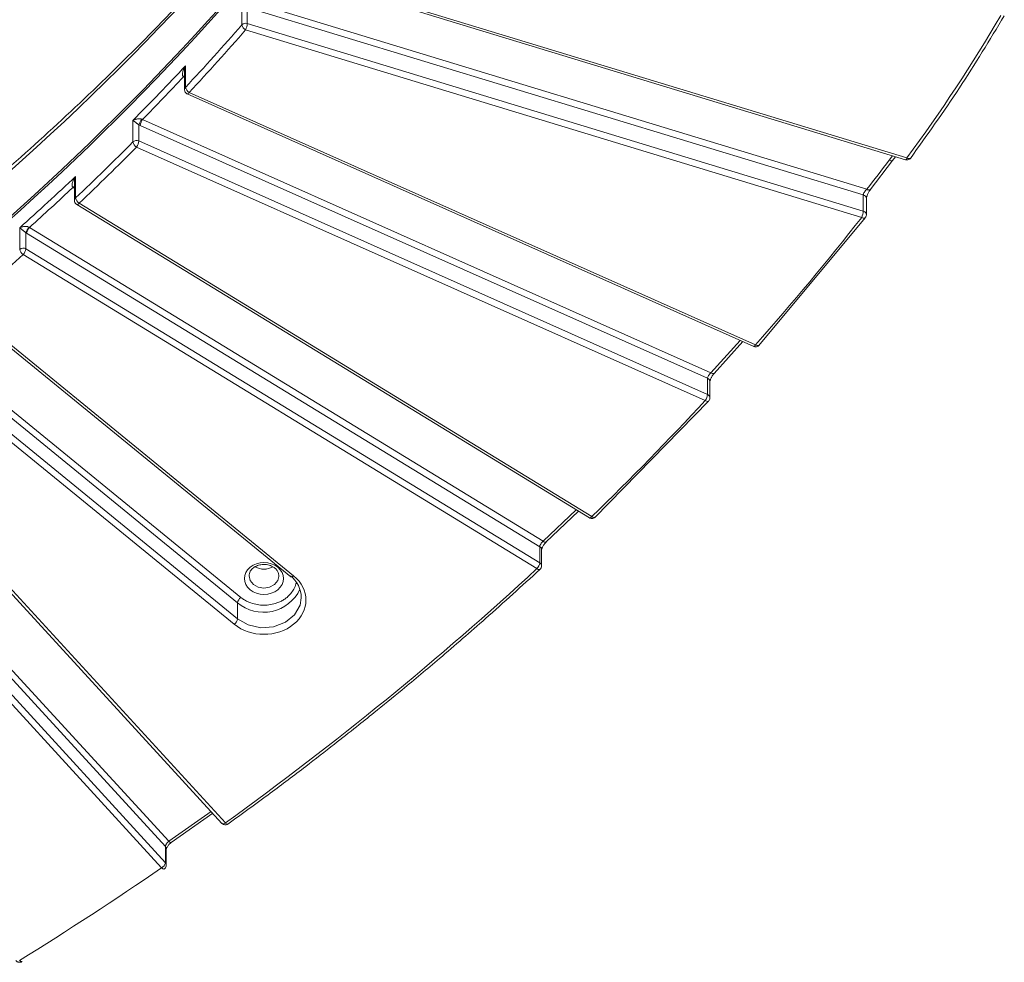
# Model space of a CAD drawing. Header units: millimetres. Extents: x 0 to 420, y 0 to 297.
# Tile 83 of 106: x 356 to 382, y 107 to 132. Entities that reach past the tile are written whole.
import ezdxf

# ---------------------------------------------------------------- set-up
doc = ezdxf.new("R2010")
doc.units = ezdxf.units.MM

msp = doc.modelspace()

# ---------------------------------------------------------------- linework, layer by layer
at = {"color": 7, "linetype": 'Continuous', "lineweight": 15}
for p, q in [((362.83471913, 133.32989217), (379.235076, 128.33509699)), ((379.27149351, 128.38251483), (362.87113928, 133.37730787)), ((361.4525185, 132.5261158), (361.4525185, 131.94882692)), ((361.59804894, 131.98527846), (361.59804894, 132.42309464)), ((361.70399821, 132.56707663), (378.19572681, 127.54445507)), ((378.10162344, 127.39201863), (361.66031169, 132.39928589)), ((378.10162344, 126.95904982), (361.59804894, 131.98527846)), ((361.55436373, 131.81748879), (378.05794086, 126.791258)), ((359.94287371, 130.27548691), (359.94287371, 130.85277579)), ((359.91728003, 130.70390798), (359.91728003, 130.21360942)), ((359.99137946, 130.09944079), (375.16395912, 123.33451878)), ((375.21486197, 123.37652737), (360.04227837, 130.14145046)), ((358.53544556, 129.39040602), (358.53544556, 128.81311714)), ((358.6924834, 128.83846243), (358.6924834, 129.27374525)), ((373.92627081, 122.47921843), (358.73226344, 129.25369373)), ((358.7921686, 129.41543825), (374.01858427, 122.62651096)), ((373.92627081, 122.04624962), (358.6924834, 128.83846243)), ((358.63257955, 128.67671898), (373.86636302, 121.88450724)), ((378.28502018, 127.53178929), (378.88654, 128.31212361)), ((378.88654, 128.31212361), (378.96545734, 128.4172108)), ((356.96749125, 127.72882134), (356.96749125, 127.24446694)), ((356.99783962, 127.31113022), (356.99783962, 127.8884191)), ((356.942674, 127.58617527), (356.92889989, 127.59523277)), ((356.99566906, 127.16541009), (357.02757225, 127.13876009)), ((370.82863682, 118.77602158), (357.09248959, 127.17230799)), ((378.10162344, 127.39201863), (378.10162344, 126.95904982)), ((378.18294183, 126.86341696), (378.18294183, 127.29638577)), ((357.02729763, 127.13781751), (370.76344486, 118.7415311)), ((375.30004866, 123.359433), (378.14704325, 126.77837176)), ((355.50076776, 126.5122429), (355.50076776, 125.93495402)), ((355.66791491, 125.94777615), (355.66791491, 126.38141594)), ((355.66791491, 126.38141594), (355.68731761, 126.36888429)), ((369.43154254, 117.96766046), (355.68731761, 126.36888429)), ((355.76222507, 126.52275485), (369.52231895, 118.11183094)), ((369.43154254, 117.53469164), (355.66791491, 125.94777615)), ((355.59300679, 125.79390505), (369.35663179, 117.38082269)), ((353.91622867, 124.38523711), (362.76083439, 117.16325557)), ((362.83989398, 117.18791798), (353.99528825, 124.40989952)), ((352.58335566, 123.83056243), (361.42568018, 116.61044359)), ((361.33729231, 116.46611125), (352.49496779, 123.68623009)), ((374.10216278, 122.60780668), (374.87536384, 123.46319606)), ((361.33729231, 116.03314244), (352.49268659, 123.25512397)), ((375.30004866, 123.359433), (375.30850437, 123.36588818)), ((352.40429806, 123.1107911), (361.24890379, 115.88880956)), ((373.92627081, 122.47921843), (373.92627081, 122.04624962)), ((373.99136399, 121.9566662), (373.99136399, 122.38963502)), ((370.90801645, 118.75339846), (373.94973871, 121.86560294)), ((373.95815754, 121.87182153), (373.94974529, 121.86560832)), ((350.61719431, 121.79387967), (360.92051793, 110.55531572)), ((361.01265687, 110.56762664), (350.70933621, 121.80618871)), ((359.40405432, 109.93197133), (349.12130552, 121.14809419)), ((349.22137498, 121.2814195), (359.49543108, 110.07477793)), ((349.02123573, 120.58179981), (359.30398741, 109.365675)), ((359.40405432, 109.49900252), (349.12130552, 120.71512538)), ((369.60001667, 118.08773987), (370.47555028, 118.91750756)), ((369.43154254, 117.96766046), (369.43154254, 117.53469164)), ((369.48163407, 117.45298273), (369.48163407, 117.88595154)), ((361.64439862, 117.18781242), (361.64459157, 117.19794161)), ((362.44439914, 117.18781296), (362.44394211, 117.1721984)), ((361.33729231, 116.03314244), (361.33729231, 116.46611125)), ((359.56077005, 110.04147761), (360.67383342, 110.82439464)), ((359.40405432, 109.93197133), (359.40405432, 109.49900252)), ((359.42898591, 109.43783624), (359.42898591, 109.87080505))]:
    msp.add_line(p, q, dxfattribs=at)
at = {"color": 8, "linetype": 'Continuous', "lineweight": 15}
for p, q in [((378.88493052, 128.44173675), (378.79639843, 128.3238172)), ((356.96748862, 127.57100756), (356.942674, 127.58617527)), ((374.80367074, 123.4951629), (374.01858427, 122.62651096)), ((370.41280547, 118.95586029), (369.52231895, 118.11183094)), ((360.62962615, 110.87261399), (359.49543108, 110.07477793))]:
    msp.add_line(p, q, dxfattribs=at)
at = {"color": 7, "linetype": 'Continuous', "lineweight": 15, "flags": 128}
for points in [[(359.91728135, 130.58062132), (359.90521023, 130.57102233), (359.8903943, 130.556597)], [(379.36276514, 128.37215691), (379.37056231, 128.37860368), (379.3724115, 128.38092185)], [(378.15635112, 126.78634418), (378.15514466, 126.78489051), (378.14705642, 126.77838251)], [(370.90800723, 118.75339524), (370.90818241, 118.75346941), (370.91570299, 118.75849444)], [(369.61076807, 118.09627958), (369.60911249, 118.09417115), (369.60794028, 118.09293041)], [(361.96763926, 117.37239152), (362.04440053, 117.36917482), (362.12115982, 117.37239205)], [(369.4415353, 117.36124154), (369.43456131, 117.35674015), (369.43411877, 117.35655525)], [(361.07979318, 110.53552287), (361.08142571, 110.53606402), (361.08570329, 110.53835561)], [(359.37470283, 109.33476312), (359.37088121, 109.33279213), (359.36087446, 109.33157474), (359.34868258, 109.33444047), (359.33477503, 109.3412736), (359.31968324, 109.35181973), (359.30398741, 109.365675)], [(355.4970916, 106.88524744), (355.51180578, 106.87075409), (355.52595758, 106.85959099), (355.53899709, 106.85219103), (355.55042514, 106.84883065), (355.55980676, 106.84964084), (355.56277268, 106.85105526)]]:
    msp.add_lwpolyline(points, dxfattribs=at)
at = {"color": 8, "linetype": 'Continuous', "lineweight": 15, "flags": 128}
for points in [[(360.04227837, 130.14145046), (360.03059052, 130.12535925), (360.01935443, 130.11266066), (360.00899685, 130.10384513), (359.9999221, 130.09923857), (359.9924687, 130.09903568), (359.99137946, 130.09944079)], [(379.27149351, 128.38251483), (379.26296931, 128.36524277), (379.25477438, 128.35140958), (379.24722219, 128.34154655), (379.2406025, 128.336028), (379.23517083, 128.33506691), (379.235076, 128.33509699)], [(356.96748862, 127.60917404), (356.95728711, 127.6007275), (356.942674, 127.58617527)], [(357.09248959, 127.17230799), (357.07787648, 127.15775145), (357.06382446, 127.14653054), (357.05087418, 127.13907385), (357.03952417, 127.13566373), (357.0302084, 127.13643521), (357.02729763, 127.13781751)], [(375.21486197, 123.37652737), (375.20317676, 123.360434), (375.19193672, 123.34773649), (375.18157914, 123.33892096), (375.17250307, 123.33431762), (375.16505362, 123.33410936), (375.16395912, 123.33451878)], [(370.82863682, 118.77602158), (370.81402108, 118.76146719), (370.79996906, 118.75024628), (370.78701944, 118.74279013), (370.77566613, 118.73938163), (370.76635036, 118.7401531), (370.76344486, 118.7415311)], [(369.60794028, 118.09293041), (369.60042892, 118.08791724), (369.58874634, 118.08535728), (369.57450992, 118.08658368), (369.5582689, 118.09155876), (369.54064625, 118.10008134), (369.52231895, 118.11183094)], [(362.44394211, 117.1721984), (362.41395134, 117.06282174), (362.32724342, 116.95685804), (362.19747261, 116.88605803), (362.04439855, 116.86119615), (361.89132712, 116.88605695), (361.76155632, 116.9568602), (361.67484774, 117.0628212), (361.64439862, 117.18781242)], [(362.83989398, 117.18791798), (362.82264999, 117.17522253), (362.80606915, 117.16579118), (362.79078829, 117.15998478), (362.77739415, 117.15802007), (362.76640173, 117.15997778), (362.76083439, 117.16325557)], [(363.04427392, 116.59750567), (363.01032464, 116.39918711), (362.86355285, 116.14217387), (362.61797699, 115.94165116), (362.3032184, 115.82180601), (361.95724348, 115.79709039), (361.62178222, 115.87048495), (361.33729231, 116.03314244)], [(361.01265687, 110.56762664), (360.99313366, 110.55707941), (360.97436383, 110.54971078), (360.95706254, 110.54580794), (360.94189758, 110.54551181), (360.92945521, 110.54883655), (360.92051793, 110.55531572)]]:
    msp.add_lwpolyline(points, dxfattribs=at)
at = {"color": 7, "linetype": 'Continuous', "lineweight": 15}
for centre, radius, start, end in [((307.26203098, 181.90084313), 72.13936635, 296.3318150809, 322.1342669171), ((307.25253685, 180.49302711), 72.06256815, 296.3318209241, 322.1342610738), ((307.25276796, 180.56559863), 72.06493221, 296.331835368, 322.13424663), ((311.83724499, 175.19281316), 65.81578619, 316.9630078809, 318.9250436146), ((361.5544002, 131.85080701), 0.14137816, 72.016837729, 136.106725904), ((361.63993114, 131.98899808), 0.19166956, 192.098063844, 243.48500934), ((361.11321794, 132.02192588), 0.48621408, 335.13591074, 355.677344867), ((310.89063353, 176.65364999), 67.11067235, 315.2303505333, 316.9632105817), ((360.13694301, 130.31553471), 0.19815833, 191.659789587, 241.463254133), ((359.3700635, 129.01728428), 0.72449087, 145.952578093, 159.268574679), ((359.08188336, 129.21617111), 0.35162769, 145.479628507, 173.874234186), ((310.02250039, 176.93849909), 68.33416595, 313.4274566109, 315.2297806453), ((358.63306562, 128.70744031), 0.14386545, 65.605980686, 132.730526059), ((358.73587544, 128.85306505), 0.20437215, 191.271977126, 239.640075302), ((358.34287753, 128.87597881), 0.35161305, 325.479434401, 353.875000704), ((309.15599211, 178.43074148), 69.59431532, 311.7535280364, 313.4277249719), ((357.03545662, 127.48837566), 0.15090652, 116.768101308, 134.919354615), ((378.25077617, 127.61830505), 0.09210999, 233.298364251, 294.616553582), ((357.20534266, 127.35092962), 0.21128536, 190.857558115, 237.715319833), ((377.61684686, 126.99567352), 0.48615802, 335.135650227, 355.679648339), ((378.06426388, 126.83352554), 0.13096595, 51.199019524, 73.425512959), ((356.00400631, 126.28698811), 0.34910463, 136.267283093, 164.306825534), ((355.96195683, 126.33035263), 0.27732903, 136.070814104, 172.013578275), ((355.59339013, 125.82340659), 0.14498873, 59.069095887, 129.704229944), ((355.71540385, 125.97463102), 0.21827258, 190.473302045, 235.892093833), ((355.39331489, 125.98628891), 0.27728758, 316.067833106, 352.016320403), ((374.07547157, 122.6899919), 0.08524081, 228.135465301, 291.737769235), ((373.57663356, 122.08378602), 0.3516464, 325.479423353, 353.87230189), ((373.87517485, 121.93065915), 0.1263802, 50.974873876, 66.152507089), ((362.04436823, 117.83673503), 0.47094983, 240.4700379, 299.867731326), ((369.15692106, 117.57322096), 0.27731113, 316.068388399, 352.013548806), ((369.36836441, 117.43110669), 0.12133144, 50.817742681, 58.620310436), ((362.30800442, 116.60019196), 0.7362744, 359.790956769, 52.961011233), ((361.56371569, 116.42668169), 0.22983089, 126.912594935, 170.121524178), ((361.11086407, 116.07257492), 0.22983618, 306.912914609, 350.121014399), ((359.21178242, 109.53909363), 0.19640718, 297.999143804, 348.221869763)]:
    msp.add_arc(centre, radius, start, end, dxfattribs=at)
at = {"color": 8, "linetype": 'Continuous', "lineweight": 15}
for centre, radius, start, end in [((360.00759069, 130.2124928), 0.09031359, 135.772895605, 179.443747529), ((378.85268033, 128.4044148), 0.09830374, 235.073118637, 290.157386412), ((379.32707971, 128.46501636), 0.09948028, 236.029500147, 291.021526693), ((357.05926721, 127.24293263), 0.09178377, 132.010301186, 179.191892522), ((378.07849846, 127.28996534), 0.10464052, 3.517710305, 77.232551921), ((378.08977458, 126.86152336), 0.09319036, 1.31179672, 52.636181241), ((378.11480973, 126.87002939), 0.09715451, 234.17266656, 289.384833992), ((375.27372373, 123.44905089), 0.09340432, 230.936420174, 286.369956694), ((373.88950535, 122.38406314), 0.10201092, 3.131075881, 68.874796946), ((373.92595567, 121.95403946), 0.09157518, 229.401740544, 285.057149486), ((373.89848326, 121.95491844), 0.09290067, 1.225926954, 52.722051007), ((370.89083612, 118.84368506), 0.09190811, 227.409390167, 280.767797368), ((369.38430693, 117.88249401), 0.09738854, 2.034569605, 60.986065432), ((369.38900602, 117.45136316), 0.09264406, 1.149359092, 52.798618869), ((369.42102308, 117.45058351), 0.09493582, 227.292077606, 277.92880762), ((362.03462354, 117.2871693), 1.07722197, 229.658487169, 334.711692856), ((361.07826259, 110.6185726), 0.08306384, 217.831039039, 271.055831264), ((359.56396018, 110.12848348), 0.08706621, 218.085428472, 267.895425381), ((359.33901624, 109.86979734), 0.08997531, 0.64171908, 43.710244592), ((359.33897702, 109.43680687), 0.09001863, 0.768323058, 43.702957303)]:
    msp.add_arc(centre, radius, start, end, dxfattribs=at)
at = {"color": 7, "linetype": 'Continuous', "lineweight": 15}
for points, knots in [([(364.26734451, 137.81986139), (364.02302144, 137.49440887), (363.27460274, 136.49747172), (361.92191849, 134.87803499), (360.2155474, 132.96130895), (358.41274757, 131.09623927), (356.52168731, 129.28257832), (354.61046213, 127.58437024), (352.62253277, 125.94036228), (350.6345993, 124.41045901), (348.58092445, 122.93985864), (346.54477809, 121.57928702), (344.45429009, 120.27488062), (342.30790123, 119.03359512), (340.605145, 118.10050883), (339.60275614, 117.60259156), (339.34938187, 117.4767328)], [0, 0, 0, 0, 0.0395218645, 0.1210647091, 0.202781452, 0.2846761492, 0.366754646, 0.4490249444, 0.5230268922, 0.6054623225, 0.6794162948, 0.7533538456, 0.8272673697, 0.9011551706, 0.9750149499, 1, 1, 1, 1]), ([(379.36275988, 128.37214831), (379.80936936, 128.99720514), (380.7025953, 130.24732857), (381.48658065, 131.54541975), (381.87857639, 132.19447041)], [0, 0, 0, 0, 0.4999960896, 1, 1, 1, 1]), ([(359.89039443, 130.55659587), (359.88689791, 130.55918215), (359.87970034, 130.56450599), (359.87163823, 130.57615833), (359.86557576, 130.59034582), (359.86180806, 130.60726338), (359.86005286, 130.63144453), (359.86299106, 130.6647713), (359.87409018, 130.71227519), (359.89856616, 130.77731326), (359.92628682, 130.82452948), (359.94287181, 130.85277847)], [0, 0, 0, 0, 0.0422002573, 0.0868689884, 0.1357358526, 0.1901298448, 0.251017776, 0.3637466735, 0.5007406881, 0.7012981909, 1, 1, 1, 1]), ([(359.94287371, 130.85277579), (359.92782329, 130.8072763), (359.91212948, 130.75983174), (359.9177756, 130.70620127), (359.91800707, 130.70400262)], [0, 0, 0, 0, 0.9590036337, 1, 1, 1, 1]), ([(359.91849176, 130.21349328), (359.9189233, 130.20205131), (359.91979363, 130.17897523), (359.93202428, 130.15251495), (359.94219778, 130.13891168), (359.94545784, 130.13455256)], [0, 0, 0, 0, 0.4005981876, 0.8079236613, 1, 1, 1, 1]), ([(359.94545784, 130.13455256), (359.95658408, 130.12289602), (359.97025303, 130.1085756), (359.98827579, 130.10131692), (359.99162839, 130.09996666)], [0, 0, 0, 0, 0.8139797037, 1, 1, 1, 1]), ([(358.5354439, 129.39040799), (358.54496472, 129.39527276), (358.56258483, 129.40427596), (358.58988208, 129.41450669), (358.61390888, 129.42191057), (358.64138408, 129.42860438), (358.67283638, 129.4333172), (358.70919391, 129.4342066), (358.74150112, 129.43159956), (358.76105526, 129.42559005), (358.76976808, 129.42291237)], [0, 0, 0, 0, 0.1610273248, 0.2980122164, 0.4109755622, 0.4999551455, 0.6642412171, 0.800584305, 0.9111454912, 1, 1, 1, 1]), ([(358.69248598, 129.27374394), (358.68799767, 129.27683069), (358.67840085, 129.28343072), (358.6639089, 129.29367715), (358.64857614, 129.30459657), (358.63261189, 129.31606536), (358.61622538, 129.32795556), (358.59536437, 129.34336343), (358.56936911, 129.36338575), (358.55339139, 129.37598745), (358.54419151, 129.38324344)], [0, 0, 0, 0, 0.0590404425, 0.1262393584, 0.2031314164, 0.2907433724, 0.3897690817, 0.5006884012, 0.712499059, 1, 1, 1, 1]), ([(379.2354922, 128.33534218), (379.24783307, 128.3326178), (379.27450486, 128.32672973), (379.31676167, 128.33586596), (379.35209635, 128.35480678), (379.36568082, 128.37490894), (379.3706308, 128.38223386)], [0, 0, 0, 0, 0.2448834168, 0.529255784, 0.8284677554, 1, 1, 1, 1]), ([(356.92889841, 127.595233), (356.92559291, 127.59798703), (356.91878855, 127.60365618), (356.9114956, 127.6156872), (356.90632384, 127.63015174), (356.90357625, 127.64722998), (356.90323615, 127.6714628), (356.90806362, 127.70459806), (356.92176727, 127.75149028), (356.94972063, 127.81523536), (356.97982577, 127.86102551), (356.99783737, 127.88842129)], [0, 0, 0, 0, 0.0422002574, 0.0868689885, 0.1357358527, 0.1901298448, 0.251017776, 0.3637466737, 0.5007406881, 0.7012981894, 1, 1, 1, 1]), ([(356.99783962, 127.8884191), (356.98204392, 127.84353685), (356.96434516, 127.79324722), (356.96872764, 127.73520095), (356.96919886, 127.72895954)], [0, 0, 0, 0, 0.8924752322, 1, 1, 1, 1]), ([(378.19572583, 127.54445477), (378.17145237, 127.52364824), (378.1471102, 127.49526749), (378.11210589, 127.43894159), (378.10162404, 127.41120023), (378.10162404, 127.39201683)], [0, 0, 0, 0, 0.5, 0.5, 1, 1, 1, 1]), ([(378.18291022, 127.29407569), (378.18450458, 127.30917788), (378.18774184, 127.33984211), (378.21254406, 127.40571446), (378.24929092, 127.47710531), (378.27899747, 127.51846993), (378.29408307, 127.53947572)], [0, 0, 0, 0, 0.23800245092, 0.4832517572, 0.73758470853, 1, 1, 1, 1]), ([(356.96870298, 127.2443508), (356.96913465, 127.2329089), (356.97000526, 127.20983289), (356.98223426, 127.18337166), (356.99240871, 127.16976899), (356.99566906, 127.16541009)], [0, 0, 0, 0, 0.4005973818, 0.8079247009, 1, 1, 1, 1]), ([(378.15455197, 126.78767125), (378.15993746, 126.79404507), (378.17583468, 126.8128597), (378.18451131, 126.84151656), (378.18209901, 126.86061279), (378.18173011, 126.8635331)], [0, 0, 0, 0, 0.3026412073, 0.8933555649, 1, 1, 1, 1]), ([(355.50077002, 126.5122417), (355.51133601, 126.51677748), (355.53087729, 126.52516618), (355.56084537, 126.53421573), (355.58703333, 126.54046731), (355.61453963, 126.5453373), (355.64399934, 126.54798544), (355.67649599, 126.5476574), (355.70544777, 126.54412235), (355.73092148, 126.53825457), (355.74521, 126.5314435), (355.75175295, 126.52832459)], [0, 0, 0, 0, 0.1614276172, 0.2985522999, 0.4113988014, 0.500012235, 0.6360812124, 0.7523176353, 0.8500048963, 0.9313147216, 1, 1, 1, 1]), ([(355.6679163, 126.38141537), (355.66419082, 126.38422435), (355.65638615, 126.39010899), (355.64408395, 126.39949354), (355.63105831, 126.40945127), (355.61737588, 126.41994369), (355.60185133, 126.43188964), (355.58453876, 126.44540308), (355.56158133, 126.46337895), (355.53260704, 126.48672718), (355.51497683, 126.50081365), (355.50461824, 126.50909013)], [0, 0, 0, 0, 0.0461054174, 0.096588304, 0.1528419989, 0.2158783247, 0.2864178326, 0.3848534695, 0.5005959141, 0.7065763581, 1, 1, 1, 1]), ([(375.16420937, 123.33504572), (375.16826767, 123.33315898), (375.18439983, 123.32565897), (375.2174703, 123.32149046), (375.2598469, 123.32976574), (375.29248067, 123.34645204), (375.30416887, 123.36306664), (375.30702001, 123.36711949)], [0, 0, 0, 0, 0.0851359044, 0.3384238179, 0.6150480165, 0.906097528, 1, 1, 1, 1]), ([(374.0185832, 122.62651109), (373.99461816, 122.60690788), (373.97062985, 122.57965155), (373.93641386, 122.52527347), (373.92626996, 122.4982479), (373.92626995, 122.47921674)], [0, 0, 0, 0, 0.5, 0.5, 1, 1, 1, 1]), ([(373.99136267, 122.38934142), (373.99156764, 122.39289718), (373.99199839, 122.40036946), (373.99613806, 122.41855782), (374.00383941, 122.44230897), (374.01603825, 122.47177603), (374.03323509, 122.50589732), (374.05539916, 122.54282679), (374.0817919, 122.58086082), (374.10093099, 122.60291582), (374.11077786, 122.61426289)], [0, 0, 0, 0, 0.0915027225, 0.1922891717, 0.3026612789, 0.4226640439, 0.5524746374, 0.6923201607, 0.8417018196, 1, 1, 1, 1]), ([(373.95680489, 121.87285501), (373.96446556, 121.88173484), (373.98276672, 121.90294851), (373.99295431, 121.93475218), (373.9905239, 121.95386051), (373.99015227, 121.95678235)], [0, 0, 0, 0, 0.3788312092, 0.9050178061, 1, 1, 1, 1]), ([(370.76371618, 118.7424753), (370.76514327, 118.74122124), (370.77265216, 118.73462275), (370.79533075, 118.72710006), (370.83099506, 118.7204167), (370.87349536, 118.72962874), (370.9038695, 118.74394733), (370.91404964, 118.75774589), (370.91513664, 118.75921926)], [0, 0, 0, 0, 0.0344935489, 0.1814945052, 0.4237525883, 0.6883335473, 0.9667213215, 1, 1, 1, 1]), ([(369.52231872, 118.11183111), (369.49865002, 118.09295742), (369.474996, 118.06638572), (369.44142763, 118.01318407), (369.43154209, 117.98659565), (369.43154209, 117.96765955)], [0, 0, 0, 0, 0.5, 0.5, 1, 1, 1, 1]), ([(369.48163144, 117.8857429), (369.4818276, 117.8886615), (369.48223935, 117.89478769), (369.48637753, 117.91102932), (369.49426766, 117.93275193), (369.50696313, 117.96010001), (369.52510406, 117.99199527), (369.54869607, 118.02658609), (369.57694168, 118.06215653), (369.59747375, 118.08253977), (369.60803774, 118.09302717)], [0, 0, 0, 0, 0.0915299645, 0.1921230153, 0.3023452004, 0.4222698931, 0.5520168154, 0.6918837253, 0.8414706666, 1, 1, 1, 1]), ([(361.673169, 117.41877628), (361.46828101, 117.25147687), (361.46828101, 116.97982506), (361.878057, 116.64522624), (362.21074313, 116.64522624), (362.41563112, 116.81252565)], [0, 0, 0, 0, 0.5, 0.5, 1, 1, 1, 1]), ([(361.64439862, 117.18781242), (361.64989028, 117.22809449), (361.65780651, 117.28616104), (361.71147756, 117.35905417), (361.77196311, 117.41487255), (361.86662309, 117.46582682), (361.99016467, 117.49381408), (362.12275944, 117.49167293), (362.23613477, 117.45874055), (362.32409561, 117.4077684), (362.38734365, 117.34906554), (362.43476908, 117.27354073), (362.44108304, 117.2173332), (362.44439914, 117.18781296)], [0, 0, 0, 0, 0.1441411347, 0.2077792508, 0.2655780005, 0.3667012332, 0.4630077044, 0.5555611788, 0.6646975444, 0.734514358, 0.8137588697, 0.9021859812, 1, 1, 1, 1]), ([(362.41563112, 116.81252565), (362.62051912, 116.97982506), (362.62051912, 117.25147687), (362.21074313, 117.58607568), (361.878057, 117.58607568), (361.673169, 117.41877628)], [0, 0, 0, 0, 0.5, 0.5, 1, 1, 1, 1]), ([(369.44130876, 117.36164159), (369.45111823, 117.37284173), (369.47166184, 117.39629776), (369.48323517, 117.43105755), (369.48079427, 117.45017463), (369.48042104, 117.4530978)], [0, 0, 0, 0, 0.43634024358, 0.91381144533, 1, 1, 1, 1]), ([(361.07981063, 110.53552421), (361.45945657, 110.81160282), (362.16062486, 111.32149256), (363.10858283, 112.03789723), (363.87693678, 112.63193943), (364.483959, 113.11089522), (365.08891038, 113.59566391), (365.83243311, 114.20230751), (366.83371778, 115.04168454), (368.07048431, 116.11133833), (368.95243666, 116.91669947), (369.43411877, 117.35655095)], [0, 0, 0, 0, 0.129008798, 0.2382664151, 0.3277723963, 0.39752673, 0.4524755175, 0.5428673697, 0.6642522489, 0.8166299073, 1, 1, 1, 1]), ([(361.24890493, 115.88880901), (361.68795064, 115.53031028), (362.40084949, 115.53031028), (363.27894089, 116.24730775), (363.27894089, 116.82941876), (362.83989519, 117.18791749)], [0, 0, 0, 0, 0.5, 0.5, 1, 1, 1, 1]), ([(361.42568163, 116.61044211), (361.4416419, 116.59795007), (361.47343077, 116.57306906), (361.52517375, 116.5396559), (361.57951631, 116.50942819), (361.6367741, 116.48264199), (361.73020069, 116.44620911), (361.86561911, 116.41083837), (362.04431105, 116.39634893), (362.22309008, 116.41083245), (362.37251811, 116.44979556), (362.49092671, 116.49902007), (362.58259976, 116.54916682), (362.63620246, 116.58995883), (362.6631185, 116.61044211)], [0, 0, 0, 0, 0.0482826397, 0.0961669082, 0.1439278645, 0.1918426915, 0.2401859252, 0.3700196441, 0.5000484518, 0.6298822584, 0.759911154, 0.8401126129, 0.9197142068, 1, 1, 1, 1]), ([(360.91583371, 110.56073089), (360.92718147, 110.54952516), (360.94434346, 110.53257798), (360.97899864, 110.51802448), (361.01478906, 110.51266941), (361.05456523, 110.51871551), (361.07564764, 110.53343046), (361.08471119, 110.53975658)], [0, 0, 0, 0, 0.2516136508, 0.3805321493, 0.5929805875, 0.8250180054, 1, 1, 1, 1]), ([(359.49543191, 110.07477643), (359.47157312, 110.05623365), (359.4477488, 110.02999433), (359.41398044, 109.97730504), (359.40405459, 109.95088786), (359.40405459, 109.93196947)], [0, 0, 0, 0, 0.5, 0.5, 1, 1, 1, 1]), ([(359.42898657, 109.87099057), (359.4291771, 109.87287675), (359.42957563, 109.87682206), (359.4336804, 109.88957481), (359.44180533, 109.90749102), (359.4552208, 109.93068662), (359.4748519, 109.95810372), (359.50081241, 109.9879483), (359.53226509, 110.01858192), (359.55534414, 110.03578439), (359.56724091, 110.0446519)], [0, 0, 0, 0, 0.0915760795, 0.1915484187, 0.3009605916, 0.4202561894, 0.5496040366, 0.6894927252, 0.8399400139, 1, 1, 1, 1]), ([(359.37366447, 109.3363672), (359.37830532, 109.33891412), (359.3968339, 109.34908271), (359.41753587, 109.38171261), (359.4306362, 109.41590376), (359.42814832, 109.43510734), (359.42776308, 109.43808096)], [0, 0, 0, 0, 0.1304980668, 0.5210134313, 0.9258302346, 1, 1, 1, 1]), ([(355.4002709, 106.87834941), (355.41161638, 106.86714745), (355.42877534, 106.85020555), (355.46344128, 106.83562749), (355.49916677, 106.83041289), (355.53620903, 106.83548019), (355.55499133, 106.84829693), (355.5616874, 106.85286622)], [0, 0, 0, 0, 0.2638452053, 0.399040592, 0.6218336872, 0.8651799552, 1, 1, 1, 1])]:
    msp.add_open_spline(points, degree=3, knots=knots, dxfattribs=at)
for points in [[(381.78113097, 132.19668759), (381.01694988, 130.89276161), (380.18120885, 129.62259458), (379.27149208, 128.38251496)], [(360.04228001, 130.14145017), (360.56152971, 130.69761888), (361.05778573, 131.2476825), (361.55436601, 131.81748728)], [(358.79216889, 129.41543655), (359.16830135, 129.79718602), (359.52507552, 130.16790784), (359.89039443, 130.55659587)], [(358.54419151, 129.38324344), (358.5411089, 129.38575859), (358.53818771, 129.38814195), (358.5354439, 129.39040799)], [(358.69248598, 129.27374394), (358.70563978, 129.26633498), (358.71890115, 129.25965047), (358.73226276, 129.253693)], [(358.76976808, 129.42291237), (358.77717238, 129.42007687), (358.78467039, 129.41756243), (358.79216889, 129.41543655)], [(357.09249091, 127.17230714), (357.61976319, 127.67145198), (358.12448669, 128.16448317), (358.63257985, 128.67671873)], [(378.7963971, 128.32381604), (378.59248226, 128.05571077), (378.40353727, 127.81055769), (378.19572583, 127.54445477)], [(355.76222668, 126.52275335), (356.16115678, 126.88121445), (356.54001488, 127.22948517), (356.92889841, 127.595233)], [(378.05794102, 126.79125787), (377.14440795, 125.62841765), (376.20313083, 124.49787951), (375.21486258, 123.3765264)], [(355.50461824, 126.50909013), (355.50330584, 126.51016416), (355.50202267, 126.51121432), (355.50077002, 126.5122417)], [(355.75175295, 126.52832459), (355.75523485, 126.52636223), (355.75873073, 126.52450154), (355.76222668, 126.52275335)], [(353.99529009, 124.40989852), (354.54110425, 124.86870054), (355.06431352, 125.32192576), (355.59300659, 125.79390574)], [(373.86636383, 121.8845074), (372.8828655, 120.82321662), (371.87767334, 119.79461063), (370.82863628, 118.77602241)], [(369.35663238, 117.38082348), (366.75052083, 114.96938137), (363.96589849, 112.69562358), (361.01265711, 110.56762714)], [(359.30398694, 109.36567588), (358.05654381, 108.5090943), (356.79683215, 107.68831388), (355.49709212, 106.88524736)]]:
    msp.add_open_spline(points, degree=3, dxfattribs=at)
at = {"color": 8, "linetype": 'Continuous', "lineweight": 15}
msp.add_open_spline([(362.66311692, 116.61044359), (362.73124089, 116.68086839), (362.83640265, 116.7895819), (362.89768755, 116.9316351), (362.90387559, 116.98941882), (362.90488507, 116.99884539)], degree=3, knots=[0, 0, 0, 0, 0.6061834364, 0.9357545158, 1, 1, 1, 1], dxfattribs=at)

doc.saveas('drawing.dxf')
